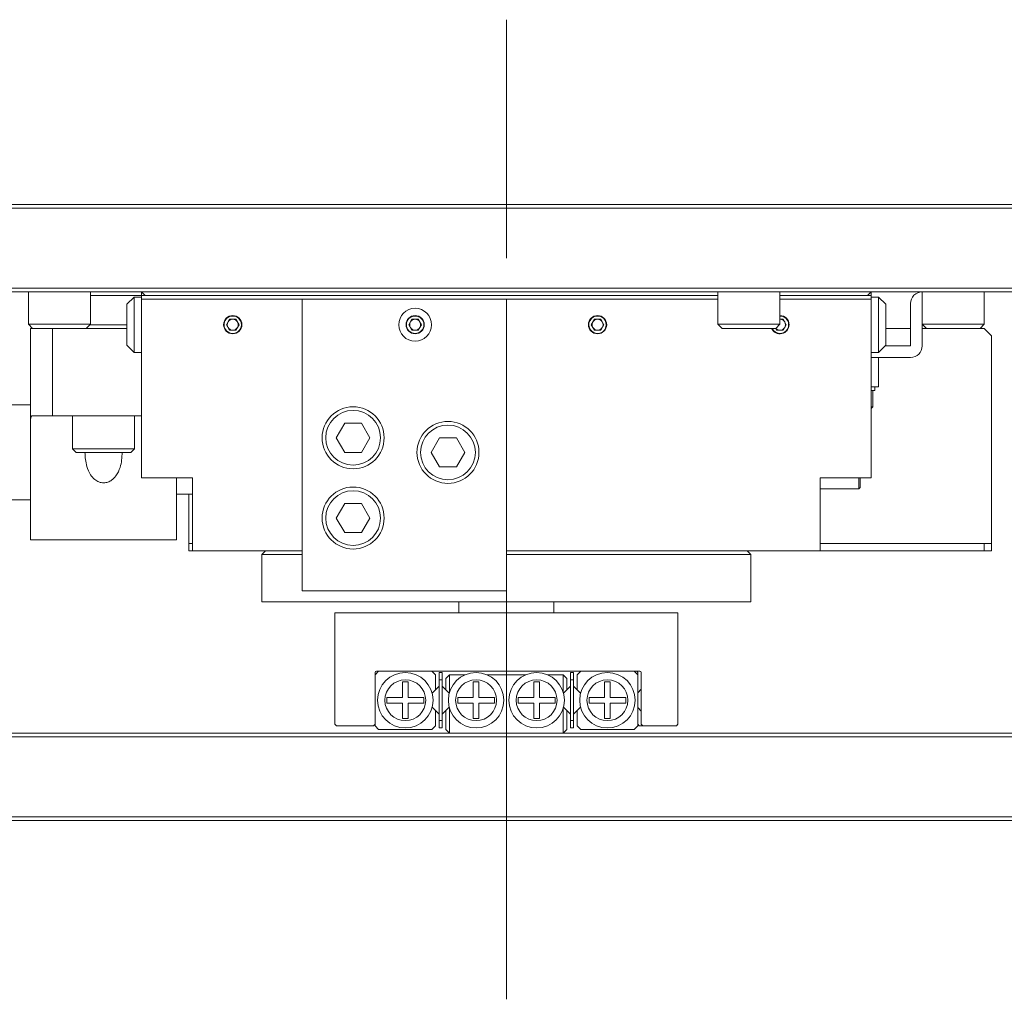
# Model space of a CAD drawing. Header units: millimetres. Extents: x 30 to 394, y 54 to 269.
# Tile 21 of 26: x 264 to 291, y 214 to 241. Entities that reach past the tile are written whole.
import ezdxf

# ---------------------------------------------------------------- set-up
doc = ezdxf.new("R2010")
doc.units = ezdxf.units.MM
doc.linetypes.add('CENTERX2', pattern=[20.32, 12.7, -2.54, 2.54, -2.54])

msp = doc.modelspace()

# ---------------------------------------------------------------- linework, layer by layer
at = {"color": 0, "linetype": 'CENTERX2', "lineweight": 18}
msp.add_line((277.78529335, 214.2930431), (277.78529335, 241.15269166), dxfattribs=at)
at = {"color": 0, "linetype": 'Continuous', "lineweight": 18}
for p, q in [((313.78529335, 235.9890431), (241.78529335, 235.9890431)), ((241.8267147, 236.0890431), (313.74387199, 236.0890431)), ((241.78529335, 233.7890431), (313.78529335, 233.7890431)), ((313.74387199, 233.6890431), (241.8267147, 233.6890431)), ((264.68529335, 233.6890431), (264.68529335, 232.80237643)), ((266.38529335, 232.80237643), (266.38529335, 233.6890431)), ((267.78529335, 233.5890431), (266.38529335, 233.5890431)), ((267.38529335, 233.3490431), (267.58529335, 233.5490431)), ((267.58529335, 232.0290431), (267.58529335, 233.5490431)), ((267.78529335, 233.5490431), (267.58529335, 233.5490431)), ((267.78529335, 233.5890431), (267.78529335, 233.6890431)), ((267.78529335, 233.6890431), (267.88529335, 233.5890431)), ((267.78529335, 233.5890431), (270.28529335, 233.5890431)), ((267.78529335, 233.4890431), (267.78529335, 233.5890431)), ((267.78529335, 228.5890431), (267.78529335, 233.4890431)), ((267.78529335, 233.4890431), (272.18529335, 233.4890431)), ((270.28529335, 233.5890431), (275.28529335, 233.5890431)), ((272.18529335, 233.4890431), (272.18529335, 225.4890431)), ((272.18529335, 233.4890431), (277.78529335, 233.4890431)), ((275.28529335, 233.5890431), (280.28529335, 233.5890431)), ((277.78529335, 233.4890431), (277.78529335, 225.4890431)), ((277.78529335, 233.4890431), (283.58529335, 233.4890431)), ((280.28529335, 233.5890431), (283.58529335, 233.5890431)), ((283.58529335, 233.6890431), (283.58529335, 232.80237643)), ((285.28529335, 232.80237643), (285.28529335, 233.6890431)), ((285.28529335, 233.5890431), (287.78529335, 233.5890431)), ((285.28529335, 233.4890431), (287.78529335, 233.4890431)), ((287.68529335, 233.5890431), (287.78529335, 233.6890431)), ((287.78529335, 233.5890431), (287.78529335, 233.6890431)), ((287.78529335, 233.4890431), (287.78529335, 233.5890431)), ((287.98529335, 233.5490431), (287.78529335, 233.5490431)), ((287.78529335, 228.5890431), (287.78529335, 233.4890431)), ((287.98529335, 232.0290431), (287.98529335, 233.5490431)), ((288.18529335, 233.3490431), (287.98529335, 233.5490431)), ((289.18529335, 233.6890431), (289.18529335, 232.80237643)), ((290.88529335, 232.80237643), (290.88529335, 233.6890431)), ((267.38529335, 232.2290431), (267.38529335, 233.3490431)), ((288.18529335, 232.2290431), (288.18529335, 233.3490431)), ((288.86529335, 232.2090431), (288.86529335, 233.3690431)), ((289.18529335, 232.2090431), (289.18529335, 233.3690431)), ((270.11208827, 232.7890431), (270.19869081, 232.9390431)), ((270.19869081, 232.9390431), (270.37189589, 232.9390431)), ((270.37189589, 232.9390431), (270.45849843, 232.7890431)), ((275.11208827, 232.7890431), (275.19869081, 232.9390431)), ((275.19869081, 232.9390431), (275.37189589, 232.9390431)), ((275.37189589, 232.9390431), (275.45849843, 232.7890431)), ((280.11208827, 232.7890431), (280.19869081, 232.9390431)), ((280.19869081, 232.9390431), (280.37189589, 232.9390431)), ((280.37189589, 232.9390431), (280.45849843, 232.7890431)), ((285.28529335, 232.9390431), (285.37189589, 232.9390431)), ((285.37189589, 232.9390431), (285.45849843, 232.7890431)), ((264.68529335, 232.80237643), (264.79862668, 232.6890431)), ((264.68529335, 232.80237643), (265.53529335, 232.80237643)), ((264.74529335, 232.6890431), (264.74529335, 230.18863647)), ((264.79862668, 232.6890431), (264.74529335, 232.6890431)), ((264.79862668, 232.6890431), (265.53529335, 232.6890431)), ((265.34529335, 230.28863647), (265.34529335, 232.6890431)), ((265.53529335, 232.80237643), (266.38529335, 232.80237643)), ((265.53529335, 232.6890431), (266.27196001, 232.6890431)), ((266.27196001, 232.6890431), (266.38529335, 232.80237643)), ((266.27196001, 232.6890431), (267.38529335, 232.6890431)), ((266.37196001, 232.7890431), (267.38529335, 232.7890431)), ((270.19869081, 232.6390431), (270.11208827, 232.7890431)), ((270.45849843, 232.7890431), (270.37189589, 232.6390431)), ((275.19869081, 232.6390431), (275.11208827, 232.7890431)), ((275.45849843, 232.7890431), (275.37189589, 232.6390431)), ((280.19869081, 232.6390431), (280.11208827, 232.7890431)), ((280.45849843, 232.7890431), (280.37189589, 232.6390431)), ((283.58529335, 232.80237643), (283.69862668, 232.6890431)), ((283.58529335, 232.80237643), (284.43529335, 232.80237643)), ((283.69862668, 232.6890431), (284.43529335, 232.6890431)), ((284.43529335, 232.80237643), (285.28529335, 232.80237643)), ((284.43529335, 232.6890431), (285.17196001, 232.6890431)), ((285.19869081, 232.6390431), (285.16982329, 232.6890431)), ((285.17196001, 232.6890431), (285.28529335, 232.80237643)), ((285.45849843, 232.7890431), (285.37189589, 232.6390431)), ((288.86529335, 232.6890431), (288.18529335, 232.6890431)), ((289.18529335, 232.80237643), (289.29862668, 232.6890431)), ((289.18529335, 232.80237643), (290.03529335, 232.80237643)), ((289.29862668, 232.6890431), (289.18529335, 232.6890431)), ((289.29862668, 232.6890431), (290.03529335, 232.6890431)), ((290.03529335, 232.80237643), (290.88529335, 232.80237643)), ((290.03529335, 232.6890431), (290.77196001, 232.6890431)), ((290.77196001, 232.6890431), (290.88529335, 232.80237643)), ((290.88529335, 232.6890431), (290.77196001, 232.6890431)), ((291.08529335, 232.4890431), (290.88529335, 232.6890431)), ((270.37189589, 232.6390431), (270.19869081, 232.6390431)), ((275.37189589, 232.6390431), (275.19869081, 232.6390431)), ((280.37189589, 232.6390431), (280.19869081, 232.6390431)), ((285.37189589, 232.6390431), (285.19869081, 232.6390431)), ((291.08529335, 232.4890431), (291.08529335, 226.7890431)), ((267.38529335, 232.2290431), (267.58529335, 232.0290431)), ((288.18529335, 232.2290431), (287.98529335, 232.0290431)), ((288.16529335, 232.2090431), (288.86529335, 232.2090431)), ((267.78529335, 232.0290431), (267.58529335, 232.0290431)), ((287.98529335, 232.0290431), (287.78529335, 232.0290431)), ((287.78529335, 231.8890431), (288.86529335, 231.8890431)), ((287.98529335, 231.8890431), (287.98529335, 231.0890431)), ((287.78529335, 231.0890431), (287.98529335, 231.0890431)), ((287.88529335, 230.9890431), (287.88529335, 231.0890431)), ((287.88529335, 230.9890431), (287.78529335, 230.9890431)), ((287.83529335, 230.5390431), (287.83529335, 230.9890431)), ((264.74529335, 230.5890431), (264.20529335, 230.5890431)), ((287.78529335, 230.4890431), (287.83529335, 230.5390431)), ((287.78529335, 230.5390431), (287.83529335, 230.5390431)), ((264.78058747, 230.28863647), (265.34529335, 230.28863647)), ((265.34529335, 230.28863647), (267.78529335, 230.28863647)), ((265.89529335, 230.28863647), (265.89529335, 229.38863647)), ((267.59529335, 229.38863647), (267.59529335, 230.28863647)), ((264.74529335, 230.18863647), (264.74529335, 229.2890431)), ((273.12341313, 229.6890431), (273.35435324, 230.0890431)), ((273.35435324, 230.0890431), (273.81623346, 230.0890431)), ((273.81623346, 230.0890431), (274.04717356, 229.6890431)), ((273.35435324, 229.2890431), (273.12341313, 229.6890431)), ((274.04717356, 229.6890431), (273.81623346, 229.2890431)), ((275.72341313, 229.2890431), (275.95435324, 229.6890431)), ((275.95435324, 229.6890431), (276.41623346, 229.6890431)), ((276.41623346, 229.6890431), (276.64717356, 229.2890431)), ((264.74529335, 229.2890431), (264.74529335, 226.8890431)), ((265.89529335, 229.38863647), (265.99529335, 229.28863647)), ((265.89529335, 229.38863647), (267.17029335, 229.38863647)), ((265.99529335, 229.28863647), (267.12029335, 229.28863647)), ((267.12029335, 229.28863647), (267.49529335, 229.28863647)), ((267.17029335, 229.38863647), (267.59529335, 229.38863647)), ((267.49529335, 229.28863647), (267.59529335, 229.38863647)), ((273.81623346, 229.2890431), (273.35435324, 229.2890431)), ((275.95435324, 228.8890431), (275.72341313, 229.2890431)), ((276.64717356, 229.2890431), (276.41623346, 228.8890431)), ((276.41623346, 228.8890431), (275.95435324, 228.8890431)), ((269.18529335, 228.5890431), (267.78529335, 228.5890431)), ((268.74529335, 228.5890431), (268.74529335, 226.8890431)), ((269.18529335, 228.5890431), (269.18529335, 226.5890431)), ((287.78529335, 228.5890431), (286.38529335, 228.5890431)), ((286.38529335, 228.5890431), (286.38529335, 226.5890431)), ((287.44529335, 228.2890431), (287.44529335, 228.5890431)), ((287.48529335, 228.5890431), (287.48529335, 228.3290431)), ((268.74529335, 228.1390431), (269.18529335, 228.1390431)), ((269.08529335, 228.1390431), (269.08529335, 226.7890431)), ((286.38529335, 228.2890431), (287.44529335, 228.2890431)), ((287.44529335, 228.2890431), (287.48529335, 228.3290431)), ((264.20529335, 227.9890431), (264.74529335, 227.9890431)), ((273.12341313, 227.4890431), (273.35435324, 227.8890431)), ((273.35435324, 227.8890431), (273.81623346, 227.8890431)), ((273.81623346, 227.8890431), (274.04717356, 227.4890431)), ((273.35435324, 227.0890431), (273.12341313, 227.4890431)), ((274.04717356, 227.4890431), (273.81623346, 227.0890431)), ((273.81623346, 227.0890431), (273.35435324, 227.0890431)), ((264.74529335, 226.8890431), (268.74529335, 226.8890431)), ((269.08529335, 226.5890431), (269.08529335, 226.7890431)), ((269.08529335, 226.7890431), (269.18529335, 226.7890431)), ((290.88529335, 226.7890431), (286.38529335, 226.7890431)), ((290.88529335, 226.5890431), (290.88529335, 226.7890431)), ((290.88529335, 226.7890431), (291.08529335, 226.7890431)), ((291.08529335, 226.7890431), (291.08529335, 226.5890431)), ((269.18529335, 226.5890431), (269.08529335, 226.5890431)), ((269.18529335, 226.5890431), (272.18529335, 226.5890431)), ((271.08529335, 226.4890431), (271.18529335, 226.5890431)), ((272.18529335, 226.4890431), (271.08529335, 226.4890431)), ((271.08529335, 225.1890431), (271.08529335, 226.4890431)), ((277.78529335, 226.5890431), (286.38529335, 226.5890431)), ((284.48529335, 226.4890431), (277.78529335, 226.4890431)), ((284.38529335, 226.5890431), (284.48529335, 226.4890431)), ((284.48529335, 225.1890431), (284.48529335, 226.4890431)), ((290.88529335, 226.5890431), (286.38529335, 226.5890431)), ((291.08529335, 226.5890431), (290.88529335, 226.5890431)), ((277.78529335, 225.4890431), (272.18529335, 225.4890431)), ((284.48529335, 225.1890431), (271.08529335, 225.1890431)), ((276.48529335, 225.1890431), (276.48529335, 224.8930431)), ((279.08529335, 224.8930431), (279.08529335, 225.1890431)), ((273.08529335, 221.8330431), (273.08529335, 224.8930431)), ((273.08529335, 224.8930431), (282.48529335, 224.8930431)), ((282.48529335, 224.8930431), (282.48529335, 221.8330431)), ((274.18529335, 223.1930431), (274.28529335, 223.2930431)), ((274.18529335, 223.2530431), (274.18529335, 221.8330431)), ((281.44529335, 223.2930431), (274.22529335, 223.2930431)), ((274.28529335, 223.2930431), (275.74529335, 223.2930431)), ((275.74529335, 223.2930431), (275.84529335, 223.1930431)), ((275.94529335, 223.2530431), (276.02529335, 223.2530431)), ((275.94529335, 223.0530431), (275.94529335, 223.2530431)), ((276.02529335, 223.0530431), (276.02529335, 223.2530431)), ((279.54529335, 223.2530431), (279.62529335, 223.2530431)), ((279.54529335, 223.0530431), (279.54529335, 223.2530431)), ((279.62529335, 223.0530431), (279.62529335, 223.2530431)), ((279.72529335, 223.1930431), (279.82529335, 223.2930431)), ((279.82529335, 223.2930431), (281.28529335, 223.2930431)), ((281.28529335, 223.2930431), (281.38529335, 223.1930431)), ((281.38529335, 223.1930431), (281.38529335, 223.2530431)), ((281.48529335, 221.8330431), (281.48529335, 223.2530431)), ((274.18529335, 221.7930431), (274.18529335, 223.1930431)), ((274.93929335, 222.9970431), (275.09129335, 222.9970431)), ((274.93929335, 222.5690431), (274.93929335, 222.9970431)), ((275.09129335, 222.9970431), (275.09129335, 222.5690431)), ((275.84529335, 223.1930431), (275.84529335, 222.77730717)), ((275.94529335, 223.0530431), (276.02529335, 223.0530431)), ((275.94529335, 221.9330431), (275.94529335, 223.0530431)), ((276.02529335, 221.9330431), (276.02529335, 223.0530431)), ((276.12529335, 223.0930431), (276.22529335, 223.1930431)), ((276.12529335, 223.0930431), (276.12529335, 222.77730717)), ((276.22529335, 223.1930431), (276.22529335, 222.70446684)), ((276.22529335, 223.1930431), (276.65932038, 223.1930431)), ((276.87929335, 222.9970431), (277.03129335, 222.9970431)), ((276.87929335, 222.5690431), (276.87929335, 222.9970431)), ((277.03129335, 222.9970431), (277.03129335, 222.5690431)), ((277.25126632, 223.1930431), (278.31932038, 223.1930431)), ((278.53929335, 222.9970431), (278.69129335, 222.9970431)), ((278.53929335, 222.5690431), (278.53929335, 222.9970431)), ((278.69129335, 222.9970431), (278.69129335, 222.5690431)), ((278.91126632, 223.1930431), (279.34529335, 223.1930431)), ((279.34529335, 223.1930431), (279.34529335, 222.70446684)), ((279.34529335, 223.1930431), (279.44529335, 223.0930431)), ((279.44529335, 223.0930431), (279.44529335, 222.77730717)), ((279.54529335, 223.0530431), (279.62529335, 223.0530431)), ((279.54529335, 221.9330431), (279.54529335, 223.0530431)), ((279.62529335, 221.9330431), (279.62529335, 223.0530431)), ((279.72529335, 222.77730717), (279.72529335, 223.1930431)), ((280.47929335, 222.9970431), (280.63129335, 222.9970431)), ((280.47929335, 222.5690431), (280.47929335, 222.9970431)), ((280.63129335, 222.9970431), (280.63129335, 222.5690431)), ((281.38529335, 223.1930431), (281.38529335, 221.7930431)), ((275.75113331, 222.68314713), (275.84529335, 222.77730717)), ((275.84529335, 222.77730717), (275.94529335, 222.87730717)), ((276.02529335, 222.87730717), (276.12529335, 222.77730717)), ((276.21945338, 222.68314713), (276.12529335, 222.77730717)), ((279.44529335, 222.77730717), (279.35113331, 222.68314713)), ((279.44529335, 222.77730717), (279.54529335, 222.87730717)), ((279.62529335, 222.87730717), (279.72529335, 222.77730717)), ((279.72529335, 222.77730717), (279.81945338, 222.68314713)), ((281.48529335, 222.7930431), (281.38529335, 222.6930431)), ((274.51129335, 222.5690431), (274.93929335, 222.5690431)), ((274.51129335, 222.5690431), (274.51129335, 222.4170431)), ((274.93929335, 222.4170431), (274.51129335, 222.4170431)), ((274.93929335, 221.9890431), (274.93929335, 222.4170431)), ((275.09129335, 222.5690431), (275.51929335, 222.5690431)), ((275.09129335, 222.4170431), (275.09129335, 221.9890431)), ((275.51929335, 222.4170431), (275.09129335, 222.4170431)), ((275.51929335, 222.5690431), (275.51929335, 222.4170431)), ((276.45129335, 222.5690431), (276.87929335, 222.5690431)), ((276.45129335, 222.5690431), (276.45129335, 222.4170431)), ((276.87929335, 222.4170431), (276.45129335, 222.4170431)), ((276.87929335, 221.9890431), (276.87929335, 222.4170431)), ((277.03129335, 222.5690431), (277.45929335, 222.5690431)), ((277.03129335, 222.4170431), (277.03129335, 221.9890431)), ((277.45929335, 222.4170431), (277.03129335, 222.4170431)), ((277.45929335, 222.5690431), (277.45929335, 222.4170431)), ((278.11129335, 222.5690431), (278.53929335, 222.5690431)), ((278.11129335, 222.5690431), (278.11129335, 222.4170431)), ((278.53929335, 222.4170431), (278.11129335, 222.4170431)), ((278.53929335, 221.9890431), (278.53929335, 222.4170431)), ((278.69129335, 222.5690431), (279.11929335, 222.5690431)), ((278.69129335, 222.4170431), (278.69129335, 221.9890431)), ((279.11929335, 222.4170431), (278.69129335, 222.4170431)), ((279.11929335, 222.5690431), (279.11929335, 222.4170431)), ((280.05129335, 222.5690431), (280.47929335, 222.5690431)), ((280.05129335, 222.5690431), (280.05129335, 222.4170431)), ((280.47929335, 222.4170431), (280.05129335, 222.4170431)), ((280.47929335, 221.9890431), (280.47929335, 222.4170431)), ((280.63129335, 222.5690431), (281.05929335, 222.5690431)), ((280.63129335, 222.4170431), (280.63129335, 221.9890431)), ((281.05929335, 222.4170431), (280.63129335, 222.4170431)), ((281.05929335, 222.5690431), (281.05929335, 222.4170431)), ((275.84529335, 222.20877903), (275.75113331, 222.30293906)), ((275.94529335, 222.10877903), (275.84529335, 222.20877903)), ((275.84529335, 222.20877903), (275.84529335, 221.7930431)), ((276.12529335, 222.20877903), (276.02529335, 222.10877903)), ((276.12529335, 222.20877903), (276.21945338, 222.30293906)), ((276.12529335, 222.20877903), (276.12529335, 221.6930431)), ((276.22529335, 222.28161935), (276.22529335, 221.5930431)), ((279.34529335, 222.28161935), (279.34529335, 221.5930431)), ((279.35113331, 222.30293906), (279.44529335, 222.20877903)), ((279.44529335, 222.20877903), (279.44529335, 221.6930431)), ((279.54529335, 222.10877903), (279.44529335, 222.20877903)), ((279.72529335, 222.20877903), (279.62529335, 222.10877903)), ((279.81945338, 222.30293906), (279.72529335, 222.20877903)), ((279.72529335, 221.7930431), (279.72529335, 222.20877903)), ((281.38529335, 222.2930431), (281.48529335, 222.1930431)), ((275.09129335, 221.9890431), (274.93929335, 221.9890431)), ((275.94529335, 221.9330431), (276.02529335, 221.9330431)), ((275.94529335, 221.7330431), (275.94529335, 221.9330431)), ((276.02529335, 221.7330431), (276.02529335, 221.9330431)), ((277.03129335, 221.9890431), (276.87929335, 221.9890431)), ((278.69129335, 221.9890431), (278.53929335, 221.9890431)), ((279.54529335, 221.9330431), (279.62529335, 221.9330431)), ((279.54529335, 221.7330431), (279.54529335, 221.9330431)), ((279.62529335, 221.7330431), (279.62529335, 221.9330431)), ((280.63129335, 221.9890431), (280.47929335, 221.9890431)), ((241.8267147, 221.5930431), (313.74387199, 221.5930431)), ((273.08529335, 221.8330431), (273.12529335, 221.7930431)), ((273.12529335, 221.7930431), (274.14529335, 221.7930431)), ((274.14529335, 221.7930431), (274.18529335, 221.8330431)), ((274.28529335, 221.6930431), (274.18529335, 221.7930431)), ((275.74529335, 221.6930431), (274.28529335, 221.6930431)), ((275.84529335, 221.7930431), (275.74529335, 221.6930431)), ((275.94529335, 221.7330431), (276.02529335, 221.7330431)), ((276.22529335, 221.5930431), (276.12529335, 221.6930431)), ((279.44529335, 221.6930431), (279.34529335, 221.5930431)), ((279.54529335, 221.7330431), (279.62529335, 221.7330431)), ((279.82529335, 221.6930431), (279.72529335, 221.7930431)), ((281.28529335, 221.6930431), (279.82529335, 221.6930431)), ((281.38529335, 221.7930431), (281.28529335, 221.6930431)), ((281.38529335, 221.8330431), (281.42529335, 221.7930431)), ((281.42529335, 221.7930431), (281.52529335, 221.7930431)), ((281.48529335, 221.8330431), (281.52529335, 221.7930431)), ((281.52529335, 221.7930431), (282.44529335, 221.7930431)), ((282.44529335, 221.7930431), (282.48529335, 221.8330431)), ((313.78529335, 221.4930431), (241.78529335, 221.4930431)), ((241.78529335, 219.2930431), (313.78529335, 219.2930431)), ((313.74387199, 219.1930431), (241.8267147, 219.1930431))]:
    msp.add_line(p, q, dxfattribs=at)
for centre, radius in [((275.28529335, 232.7890431), 0.45), ((270.28529335, 232.7890431), 0.25), ((275.28529335, 232.7890431), 0.25), ((280.28529335, 232.7890431), 0.25), ((273.58529335, 229.6890431), 0.85), ((273.58529335, 229.6890431), 0.75), ((276.18529335, 229.2890431), 0.85), ((276.18529335, 229.2890431), 0.75), ((273.58529335, 227.4890431), 0.85), ((273.58529335, 227.4890431), 0.75)]:
    msp.add_circle(centre, radius, dxfattribs=at)
for centre, radius, start, end in [((289.18529335, 233.3690431), 0.32, 90, 180), ((270.28529335, 232.7890431), 0.2387, 330, 150), ((270.28529335, 232.7890431), 0.15, 90.000000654, 150), ((270.28529335, 232.7890431), 0.15, 29.999999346, 90.000000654), ((275.28529335, 232.7890431), 0.2387, 90, 270), ((275.28529335, 232.7890431), 0.15, 90, 149.999999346), ((275.28529335, 232.7890431), 0.2387, 270, 90), ((275.28529335, 232.7890431), 0.15, 30.000000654, 90), ((280.28529335, 232.7890431), 0.2387, 330, 150), ((280.28529335, 232.7890431), 0.15, 90.000000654, 150), ((280.28529335, 232.7890431), 0.15, 29.999999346, 90.000000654), ((285.28529335, 232.7890431), 0.25, 0, 90), ((285.28529335, 232.7890431), 0.2387, 330, 90), ((285.28529335, 232.7890431), 0.15, 29.999999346, 90.000000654), ((270.28529335, 232.7890431), 0.2387, 150, 330), ((270.28529335, 232.7890431), 0.15, 150, 209.999999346), ((270.28529335, 232.7890431), 0.15, 209.999999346, 270.000000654), ((270.28529335, 232.7890431), 0.15, 270.000000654, 330), ((270.28529335, 232.7890431), 0.15, 330, 29.999999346), ((275.28529335, 232.7890431), 0.15, 149.999999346, 210.000000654), ((275.28529335, 232.7890431), 0.15, 210.000000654, 270), ((275.28529335, 232.7890431), 0.15, 270, 329.999999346), ((275.28529335, 232.7890431), 0.15, 329.999999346, 30.000000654), ((280.28529335, 232.7890431), 0.2387, 150, 330), ((280.28529335, 232.7890431), 0.15, 150, 209.999999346), ((280.28529335, 232.7890431), 0.15, 209.999999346, 270.000000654), ((280.28529335, 232.7890431), 0.15, 270.000000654, 330), ((280.28529335, 232.7890431), 0.15, 330, 29.999999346), ((285.28529335, 232.7890431), 0.25, 203.578178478, 0), ((285.28529335, 232.7890431), 0.2387, 204.767424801, 330), ((285.28529335, 232.7890431), 0.15, 221.396359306, 270.000000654), ((285.28529335, 232.7890431), 0.15, 270.000000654, 330), ((285.28529335, 232.7890431), 0.15, 330, 29.999999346), ((288.86529335, 232.2090431), 0.32, 270, 0), ((274.22529335, 223.2530431), 0.04, 90, 180), ((275.01529335, 222.4930431), 0.76, 90, 270), ((275.01529335, 222.4930431), 0.76, 270, 90), ((276.95529335, 222.4930431), 0.76, 90, 270), ((276.95529335, 222.4930431), 0.76, 270, 90), ((278.61529335, 222.4930431), 0.76, 90, 270), ((278.61529335, 222.4930431), 0.76, 270, 90), ((280.55529335, 222.4930431), 0.76, 90, 270), ((280.55529335, 222.4930431), 0.76, 270, 90), ((281.34529335, 223.2530431), 0.04, 0, 90), ((281.44529335, 223.2530431), 0.04, 0, 90), ((275.01529335, 222.4930431), 0.56, 90, 270), ((275.01529335, 222.4930431), 0.56, 270, 90), ((276.95529335, 222.4930431), 0.56, 90, 270), ((276.95529335, 222.4930431), 0.56, 270, 90), ((278.61529335, 222.4930431), 0.56, 90, 270), ((278.61529335, 222.4930431), 0.56, 270, 90), ((280.55529335, 222.4930431), 0.56, 90, 270), ((280.55529335, 222.4930431), 0.56, 270, 90)]:
    msp.add_arc(centre, radius, start, end, dxfattribs=at)
msp.add_ellipse((264.78058747, 230.18863647), major_axis=(0, 0.1), ratio=0.3529411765, start_param=0, end_param=1.5707963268, dxfattribs=at)
msp.add_open_spline([(266.23294581, 229.2890431), (266.24176893, 229.15837535), (266.25636972, 228.94214199), (266.36470584, 228.69056927), (266.48548111, 228.54751808), (266.61378962, 228.47021338), (266.74352588, 228.44611045), (266.86541193, 228.46848284), (266.98458115, 228.53163805), (267.1101229, 228.66354361), (267.23132388, 228.92087707), (267.24762318, 229.14889883), (267.25764089, 229.2890431)], degree=3, knots=[0, 0, 0, 0, 0.1789891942, 0.2961973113, 0.3781054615, 0.4399651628, 0.5022752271, 0.5552172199, 0.607732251, 0.6880375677, 0.8082650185, 1, 1, 1, 1], dxfattribs=at)

doc.saveas('drawing.dxf')
